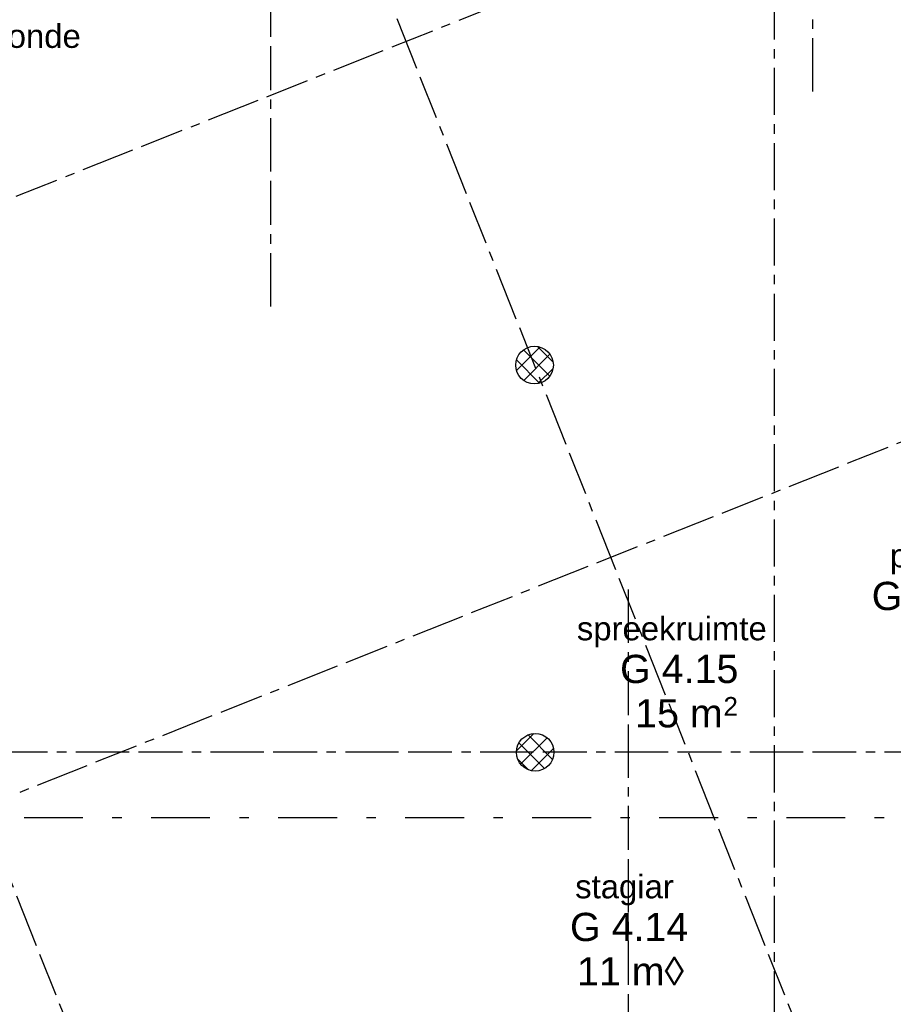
# Model space of a CAD drawing. Extents: x 1006 to 5197, y -24 to 263.
# Tile 71 of 124: x 1047 to 1056, y 7 to 18. Entities that reach past the tile are written whole.
import ezdxf
from ezdxf.enums import TextEntityAlignment as Align

# ---------------------------------------------------------------- set-up
doc = ezdxf.new("R2010")
doc.units = 0
doc.header["$MEASUREMENT"] = 0
for name, pattern in [('B0302', [1.251, 0.626, -0.3125, 0, -0.3125]), ('B0304', [0.6, 0.5, -0.05, 0, -0.05]), ('B0805', [1.366667, 0.566667, -0.1, 0.033333, -0.1, 0.466667, -0.1])]:
    doc.linetypes.add(name, pattern=pattern)
for name, color, linetype in [('28 Draagconstructies', 7, 'Continuous'), ('A Lijn doorsnede', 7, 'Continuous'), ('A Stramien', 7, 'Continuous'), ('Z Gebruiksopp', 7, 'Continuous')]:
    doc.layers.add(name, color=color, linetype=linetype)
doc.styles.add('GENERATED_STYLE_3', font='Arial')
doc.styles.add('GENERATED_STYLE_5', font='Arial')
doc.styles.get("Standard").update_dxf_attribs({"font": 'txt', "bigfont": 'BIGFONT.SHX'})
doc.dimstyles.new('GENERATED_STYLE__1', dxfattribs={"dimtxt": 0.25, "dimasz": 0.19, "dimexe": 0.18, "dimexo": 0, "dimgap": 0.09, "dimtad": 1, "dimdec": 0, "dimlfac": 1000, "dimzin": 0, "dimdsep": 46, "dimtxsty": 'Standard', "dimblk": 'ARROWHEAD_7', "dimblk1": 'ARROWHEAD_7', "dimblk2": 'ARROWHEAD_7', "dimcen": 0.09, "dimclrd": 7, "dimclre": 7, "dimclrt": 7, "dimadec": 1, "dimazin": 0, "dimtfac": 1, "dimtdec": 4, "dimtmove": 0, "dimatfit": 3, "dimfxl": 0, "dimtolj": 1, "dimtzin": 0, "dimarcsym": 0})
doc.dimstyles.new('GENERATED_STYLE__2', dxfattribs={"dimtxt": 0.25, "dimasz": 0.19, "dimexe": 0.18, "dimexo": 0, "dimgap": 0.09, "dimtad": 1, "dimtih": 1, "dimtoh": 1, "dimdec": 0, "dimlfac": 1000, "dimzin": 0, "dimdsep": 46, "dimtxsty": 'Standard', "dimblk": 'ARROWHEAD_7', "dimblk1": 'ARROWHEAD_7', "dimblk2": 'ARROWHEAD_7', "dimcen": 0.09, "dimclrd": 7, "dimclre": 7, "dimclrt": 7, "dimadec": 1, "dimazin": 0, "dimtfac": 1, "dimtdec": 4, "dimtmove": 0, "dimatfit": 3, "dimfxl": 0, "dimtolj": 1, "dimtzin": 0, "dimarcsym": 0})
pattern_1 = [(45, (988.21373, 0), (-0.09192388, 0.09192388), []), (135, (988.21373, 0), (0.09192388, 0.09192388), [])]

# ---------------------------------------------------------------- blocks, each defined once
blk = doc.blocks.new('stagiar_G 4.14_335_2', base_point=(1053.6, 8.036))
at = {"linetype": 'Continuous', "lineweight": 0, "flags": 1}
for tag in ['ROOM_PERIM', 'ROOM_WALLS_SURF', 'ROOM_DOORS_SURF', 'ROOM_WINDS_SURF', 'ROOM_BASELEV', 'ROOM_HEIGHT', 'ROOM_NET_AREA', 'ROOM_REDUCED_AREA', 'ROOM_CALC_AREA', 'ROOM_VOLUME']:
    blk.add_attdef(tag, text='', height=2, dxfattribs=at).set_placement((1053.6, 7.465), align=Align.BOTTOM_LEFT)
at = {"layer": 'Z Gebruiksopp'}
for tag, height, style, p in [('ROOM_NAME', 0.25, 'GENERATED_STYLE_5', (1053.038, 8.323)), ('ROOM_NUMBER', 0.3, 'GENERATED_STYLE_3', (1052.983, 7.854)), ('ROOM_AREA', 0.3, 'GENERATED_STYLE_3', (1053.056, 7.382))]:
    blk.add_attdef(tag, text='', height=height, dxfattribs=dict(at, style=style)).set_placement(p, align=Align.BOTTOM_LEFT)
blk = doc.blocks.new('teamleider + dorpenronde_G 1.3 _ 1.4_67_2', base_point=(1045.882, 17.075))
at = {"linetype": 'Continuous', "lineweight": 0, "flags": 1}
for tag in ['ROOM_PERIM', 'ROOM_WALLS_SURF', 'ROOM_DOORS_SURF', 'ROOM_WINDS_SURF', 'ROOM_BASELEV', 'ROOM_HEIGHT', 'ROOM_NET_AREA', 'ROOM_REDUCED_AREA', 'ROOM_CALC_AREA', 'ROOM_VOLUME']:
    blk.add_attdef(tag, text='', height=2, dxfattribs=at).set_placement((1045.882, 16.504), align=Align.BOTTOM_LEFT)
at = {"layer": 'Z Gebruiksopp'}
for tag, height, style, p in [('ROOM_NAME', 0.25, 'GENERATED_STYLE_5', (1043.772, 17.362)), ('ROOM_NUMBER', 0.3, 'GENERATED_STYLE_3', (1044.921, 16.893)), ('ROOM_AREA', 0.3, 'GENERATED_STYLE_3', (1045.323, 16.422))]:
    blk.add_attdef(tag, text='', height=height, dxfattribs=dict(at, style=style)).set_placement(p, align=Align.BOTTOM_LEFT)
blk = doc.blocks.new('pantry_G 11.12_251_2', base_point=(1056.907, 11.554))
at = {"linetype": 'Continuous', "lineweight": 0, "flags": 1}
for tag in ['ROOM_PERIM', 'ROOM_WALLS_SURF', 'ROOM_DOORS_SURF', 'ROOM_WINDS_SURF', 'ROOM_BASELEV', 'ROOM_HEIGHT', 'ROOM_NET_AREA', 'ROOM_REDUCED_AREA', 'ROOM_CALC_AREA', 'ROOM_VOLUME']:
    blk.add_attdef(tag, text='', height=2, dxfattribs=at).set_placement((1056.907, 10.983), align=Align.BOTTOM_LEFT)
at = {"layer": 'Z Gebruiksopp', "linetype": 'Continuous', "insert": (1057.275, 11.313), "char_height": 0.198, "attachment_point": 1, "style": 'GENERATED_STYLE_3'}
blk.add_mtext('{2}', dxfattribs=at)
at = {"layer": 'Z Gebruiksopp'}
for tag, height, style, p in [('ROOM_NAME', 0.25, 'GENERATED_STYLE_5', (1056.383, 11.841)), ('ROOM_NUMBER', 0.3, 'GENERATED_STYLE_3', (1056.191, 11.372)), ('ROOM_AREA', 0.3, 'GENERATED_STYLE_3', (1056.564, 10.9))]:
    blk.add_attdef(tag, text='', height=height, dxfattribs=dict(at, style=style)).set_placement(p, align=Align.BOTTOM_LEFT)
blk = doc.blocks.new('spreekruimte_G 4.15_353_2', base_point=(1054.132, 10.778))
at = {"linetype": 'Continuous', "lineweight": 0, "flags": 1}
for tag in ['ROOM_PERIM', 'ROOM_WALLS_SURF', 'ROOM_DOORS_SURF', 'ROOM_WINDS_SURF', 'ROOM_BASELEV', 'ROOM_HEIGHT', 'ROOM_NET_AREA', 'ROOM_REDUCED_AREA', 'ROOM_CALC_AREA', 'ROOM_VOLUME']:
    blk.add_attdef(tag, text='', height=2, dxfattribs=at).set_placement((1054.132, 10.207), align=Align.BOTTOM_LEFT)
at = {"layer": 'Z Gebruiksopp', "linetype": 'Continuous', "insert": (1054.614, 10.537), "char_height": 0.198, "attachment_point": 1, "style": 'GENERATED_STYLE_3'}
blk.add_mtext('{2}', dxfattribs=at)
at = {"layer": 'Z Gebruiksopp'}
for tag, height, style, p in [('ROOM_NAME', 0.25, 'GENERATED_STYLE_5', (1053.056, 11.065)), ('ROOM_NUMBER', 0.3, 'GENERATED_STYLE_3', (1053.515, 10.596)), ('ROOM_AREA', 0.3, 'GENERATED_STYLE_3', (1053.675, 10.125))]:
    blk.add_attdef(tag, text='', height=height, dxfattribs=dict(at, style=style)).set_placement(p, align=Align.BOTTOM_LEFT)
blk = doc.blocks.new('*D347', base_point=(988.214, 0))
at = {"layer": 'A Stramien', "linetype": 'Continuous'}
for p, q in [((1040.471, 25.109), (1040.333, 25.458)), ((1033.757, 22.644), (1040.448, 25.302)), ((1027.066, 19.986), (1033.757, 22.644))]:
    blk.add_line(p, q, dxfattribs=at)
blk.add_circle((1040.402, 25.283), 0.05, dxfattribs=at)
at = {"layer": 'A Stramien', "insert": (1036.562, 24.081), "char_height": 0.25, "attachment_point": 1, "rotation": 21.665}
blk.add_mtext('{7.200}', dxfattribs=at)
blk = doc.blocks.new('ARROWHEAD_7')
at = {"color": 0, "linetype": 'Continuous', "lineweight": 0}
for p, q in [((0, 0), (-1, 0)), ((-0.25, 0), (0.25, 0)), ((0, -0.25), (0, 0.25))]:
    blk.add_line(p, q, dxfattribs=at)
blk.add_circle((0, 0), 0.25, dxfattribs=at)
blk = doc.blocks.new('*D348', base_point=(988.214, 0))
at = {"layer": 'A Stramien', "linetype": 'Continuous'}
for p, q in [((1047.163, 27.767), (1047.024, 28.116)), ((1040.448, 25.302), (1047.14, 27.96)), ((1033.757, 22.644), (1040.448, 25.302))]:
    blk.add_line(p, q, dxfattribs=at)
blk.add_circle((1047.093, 27.941), 0.05, dxfattribs=at)
at = {"layer": 'A Stramien', "insert": (1044.457, 27.217), "char_height": 0.25, "attachment_point": 1, "rotation": 21.665}
blk.add_mtext('{7.200}', dxfattribs=at)
blk = doc.blocks.new('*D349', base_point=(988.214, 0))
at = {"layer": 'A Stramien', "linetype": 'Continuous'}
for p, q in [((1053.854, 30.425), (1053.716, 30.774)), ((1047.14, 27.96), (1053.831, 30.618)), ((1040.448, 25.302), (1047.14, 27.96))]:
    blk.add_line(p, q, dxfattribs=at)
at = {"layer": 'A Stramien', "insert": (1049.945, 29.397), "char_height": 0.25, "attachment_point": 1, "rotation": 21.665}
blk.add_mtext('{7.200}', dxfattribs=at)
blk = doc.blocks.new('*D350', base_point=(988.214, 0))
at = {"layer": 'A Stramien', "linetype": 'Continuous'}
for p, q in [((1053.831, 30.618), (1057.177, 31.947)), ((1047.14, 27.96), (1053.831, 30.618))]:
    blk.add_line(p, q, dxfattribs=at)
blk.add_circle((1053.785, 30.6), 0.05, dxfattribs=at)
at = {"layer": 'A Stramien', "insert": (1054.963, 31.39), "char_height": 0.25, "attachment_point": 1, "rotation": 21.665}
blk.add_mtext('{3.600}', dxfattribs=at)
blk = doc.blocks.new('*D351', base_point=(988.214, 0))
at = {"layer": 'A Stramien', "linetype": 'Continuous'}
for p, q in [((1063.891, 34.412), (1063.753, 34.761)), ((1057.177, 31.947), (1063.775, 34.568)), ((1063.775, 34.568), (1063.915, 34.624)), ((1057.2, 31.754), (1057.061, 32.103)), ((1053.831, 30.618), (1057.177, 31.947))]:
    blk.add_line(p, q, dxfattribs=at)
for centre in [(1063.822, 34.587), (1057.13, 31.929)]:
    blk.add_circle(centre, 0.05, dxfattribs=at)
at = {"layer": 'A Stramien', "insert": (1059.982, 33.384), "char_height": 0.25, "attachment_point": 1, "rotation": 21.665}
blk.add_mtext('{7.200}', dxfattribs=at)
blk = doc.blocks.new('*D356', base_point=(988.214, 0))
at = {"layer": 'A Stramien', "linetype": 'Continuous'}
for p, q in [((1044.007, 33.587), (1044.007, 33.962)), ((1049.801, 33.587), (1049.801, 33.962)), ((1032.533, 33.775), (1044.057, 33.775)), ((1044.057, 33.775), (1049.851, 33.775))]:
    blk.add_line(p, q, dxfattribs=at)
for centre in [(1044.007, 33.775), (1049.801, 33.775)]:
    blk.add_circle(centre, 0.05, dxfattribs=at)
at = {"layer": 'A Stramien', "insert": (1046.491, 34.075), "char_height": 0.25, "attachment_point": 1}
blk.add_mtext('{5.794}', dxfattribs=at)
blk = doc.blocks.new('*D357', base_point=(988.214, 0))
at = {"layer": 'A Stramien', "linetype": 'Continuous'}
for p, q in [((1049.801, 33.587), (1049.801, 33.962)), ((1055.565, 33.587), (1055.565, 33.962)), ((1044.057, 33.775), (1049.851, 33.775)), ((1049.851, 33.775), (1055.615, 33.775))]:
    blk.add_line(p, q, dxfattribs=at)
for centre in [(1049.801, 33.775), (1055.565, 33.775)]:
    blk.add_circle(centre, 0.05, dxfattribs=at)
at = {"layer": 'A Stramien', "insert": (1052.27, 34.075), "char_height": 0.25, "attachment_point": 1}
blk.add_mtext('{5.764}', dxfattribs=at)
blk = doc.blocks.new('*D358', base_point=(988.214, 0))
at = {"layer": 'A Stramien', "linetype": 'Continuous'}
for p, q in [((1055.565, 33.587), (1055.565, 33.962)), ((1061.196, 33.587), (1061.196, 33.962)), ((1049.851, 33.775), (1055.615, 33.775)), ((1055.615, 33.775), (1061.246, 33.775))]:
    blk.add_line(p, q, dxfattribs=at)
for centre in [(1055.565, 33.775), (1061.196, 33.775)]:
    blk.add_circle(centre, 0.05, dxfattribs=at)
at = {"layer": 'A Stramien', "insert": (1057.968, 34.075), "char_height": 0.25, "attachment_point": 1}
blk.add_mtext('{5.632}', dxfattribs=at)
blk = doc.blocks.new('*D365', base_point=(988.214, 0))
at = {"layer": 'A Stramien', "linetype": 'Continuous'}
for p, q in [((1046.4, -2.185), (1046.4, -1.81)), ((1053.6, -2.185), (1053.6, -1.81)), ((1043.45, -1.997), (1046.45, -1.997)), ((1046.45, -1.997), (1053.65, -1.997))]:
    blk.add_line(p, q, dxfattribs=at)
for centre in [(1046.4, -1.997), (1053.6, -1.997)]:
    blk.add_circle(centre, 0.05, dxfattribs=at)
at = {"layer": 'A Stramien', "insert": (1049.587, -1.697), "char_height": 0.25, "attachment_point": 1}
blk.add_mtext('{7.200}', dxfattribs=at)
blk = doc.blocks.new('*D366', base_point=(988.214, 0))
at = {"layer": 'A Stramien', "linetype": 'Continuous'}
for p, q in [((1053.6, -2.185), (1053.6, -1.81)), ((1060.8, -2.185), (1060.8, -1.81)), ((1046.45, -1.997), (1053.65, -1.997)), ((1053.65, -1.997), (1060.85, -1.997))]:
    blk.add_line(p, q, dxfattribs=at)
for centre in [(1053.6, -1.997), (1060.8, -1.997)]:
    blk.add_circle(centre, 0.05, dxfattribs=at)
at = {"layer": 'A Stramien', "insert": (1056.787, -1.697), "char_height": 0.25, "attachment_point": 1}
blk.add_mtext('{7.200}', dxfattribs=at)
blk = doc.blocks.new('*D367', base_point=(988.214, 0))
at = {"layer": 'A Stramien', "linetype": 'Continuous'}
for p, q in [((1060.8, -2.185), (1060.8, -1.81)), ((1068, -2.185), (1068, -1.81)), ((1053.65, -1.997), (1060.85, -1.997)), ((1060.85, -1.997), (1067.95, -1.997)), ((1067.95, -1.997), (1068.1, -1.997))]:
    blk.add_line(p, q, dxfattribs=at)
for centre in [(1060.8, -1.997), (1068, -1.997)]:
    blk.add_circle(centre, 0.05, dxfattribs=at)
at = {"layer": 'A Stramien', "insert": (1063.987, -1.697), "char_height": 0.25, "attachment_point": 1}
blk.add_mtext('{7.200}', dxfattribs=at)
blk = doc.blocks.new('CUTPLANE_2_2', base_point=(1007.498, 9.258))
at = {"layer": 'A Lijn doorsnede', "linetype": 'B0302'}
blk.add_line((1007.998, 9.258), (1096.345, 9.258), dxfattribs=at)
blk = doc.blocks.new('COLUMN_1_2', base_point=(1052.612, 9.95))
at = {"layer": '28 Draagconstructies', "linetype": 'Continuous'}
h = blk.add_hatch(dxfattribs=at)
h.set_pattern_fill('11_Beton__blok__0002', color=256, style=0, pattern_type=2)
h.set_pattern_definition(pattern_1)
h.paths.add_polyline_path([(1052.612, 9.75, 0.414214), (1052.812, 9.95, 0.414214), (1052.612, 10.15, 0.414214), (1052.412, 9.95, 0.414214)], flags=0)
blk.add_circle((1052.612, 9.95), 0.2, dxfattribs=at)
blk = doc.blocks.new('COLUMN_31_2', base_point=(1052.605, 14.066))
at = {"layer": '28 Draagconstructies', "linetype": 'Continuous'}
h = blk.add_hatch(dxfattribs=at)
h.set_pattern_fill('11_Beton__blok__0002', color=256, style=0, pattern_type=2)
h.set_pattern_definition(pattern_1)
h.paths.add_polyline_path([(1052.605, 13.866, 0.414214), (1052.805, 14.066, 0.414214), (1052.605, 14.266, 0.414214), (1052.405, 14.066, 0.414214)], flags=0)
blk.add_circle((1052.605, 14.066), 0.2, dxfattribs=at)
blk = doc.blocks.new('CUTPLANE_5_2', base_point=(1069.546, 39.624))
at = {"layer": 'A Lijn doorsnede', "linetype": 'B0304'}
blk.add_line((1055.155, 39.624), (1055.155, -1.997), dxfattribs=at)

msp = doc.modelspace()

# ---------------------------------------------------------------- linework, layer by layer
at = {"layer": 'A Stramien', "linetype": 'B0805', "flags": 128}
for points in [[(1094.9523, 34.8688), (1010.5201, 1.3289)], [(1049.8006, 14.6891), (1049.8006, 34.1517)], [(1055.5648, 16.9733), (1055.5648, 34.1517)], [(1097.1304, 29.3856), (1014.9929, -3.2428)], [(1059.29, -2.762), (1046.8627, 28.5221)], [(1051.5427, -2.762), (1040.1713, 25.864)], [(1053.6001, 11.6797), (1053.6001, -2.76)], [(1098.4604, 9.95), (1007.0252, 9.95)]]:
    msp.add_lwpolyline(points, dxfattribs=at)

# ---------------------------------------------------------------- block references
at = {"layer": '28 Draagconstructies'}
for name, p in [('COLUMN_31_2', (1052.6054, 14.0657)), ('COLUMN_1_2', (1052.6123, 9.95))]:
    msp.add_blockref(name, p, dxfattribs=at)
at = {"layer": 'A Lijn doorsnede'}
for name, p in [('CUTPLANE_5_2', (1069.546, 39.6245)), ('CUTPLANE_2_2', (1007.4983, 9.2575))]:
    msp.add_blockref(name, p, dxfattribs=at)
at = {"layer": 'Z Gebruiksopp', "linetype": 'Continuous'}
ref = msp.add_blockref('teamleider + dorpenronde_G 1.3 _ 1.4_67_2', (1045.8816, 17.0753), dxfattribs=at)
ref.add_attrib('ROOM_NAME', 'teamleider + dorpenronde', dxfattribs={"color": 7, "linetype": 'Continuous', "height": 0.25, "style": 'GENERATED_STYLE_5'}).set_placement((1043.7715, 17.362), align=Align.BOTTOM_LEFT)
ref.add_attrib('ROOM_NUMBER', 'G 1.3 / 1.4', dxfattribs={"color": 7, "linetype": 'Continuous', "height": 0.3, "style": 'GENERATED_STYLE_3'}).set_placement((1044.921, 16.8929), align=Align.BOTTOM_LEFT)
ref.add_attrib('ROOM_AREA', '15 m◊', dxfattribs={"color": 7, "linetype": 'Continuous', "height": 0.3, "style": 'GENERATED_STYLE_3'}).set_placement((1045.3226, 16.4215), align=Align.BOTTOM_LEFT)
ref = msp.add_blockref('pantry_G 11.12_251_2', (1056.9073, 11.5543), dxfattribs=at)
ref.add_attrib('ROOM_NAME', 'pantry', dxfattribs={"color": 7, "linetype": 'Continuous', "height": 0.25, "style": 'GENERATED_STYLE_5'}).set_placement((1056.3834, 11.841), align=Align.BOTTOM_LEFT)
ref.add_attrib('ROOM_NUMBER', 'G 11.12', dxfattribs={"color": 7, "linetype": 'Continuous', "height": 0.3, "style": 'GENERATED_STYLE_3'}).set_placement((1056.1906, 11.3719), align=Align.BOTTOM_LEFT)
ref.add_attrib('ROOM_AREA', '6 m', dxfattribs={"color": 7, "linetype": 'Continuous', "height": 0.3, "style": 'GENERATED_STYLE_3'}).set_placement((1056.5644, 10.9005), align=Align.BOTTOM_LEFT)
ref = msp.add_blockref('spreekruimte_G 4.15_353_2', (1054.1325, 10.7785), dxfattribs=at)
ref.add_attrib('ROOM_NAME', 'spreekruimte', dxfattribs={"color": 7, "linetype": 'Continuous', "height": 0.25, "style": 'GENERATED_STYLE_5'}).set_placement((1053.0558, 11.0652), align=Align.BOTTOM_LEFT)
ref.add_attrib('ROOM_NUMBER', 'G 4.15', dxfattribs={"color": 7, "linetype": 'Continuous', "height": 0.3, "style": 'GENERATED_STYLE_3'}).set_placement((1053.5149, 10.5961), align=Align.BOTTOM_LEFT)
ref.add_attrib('ROOM_AREA', '15 m', dxfattribs={"color": 7, "linetype": 'Continuous', "height": 0.3, "style": 'GENERATED_STYLE_3'}).set_placement((1053.6751, 10.1246), align=Align.BOTTOM_LEFT)
ref = msp.add_blockref('stagiar_G 4.14_335_2', (1053.6001, 8.0361), dxfattribs=at)
ref.add_attrib('ROOM_NAME', 'stagiar', dxfattribs={"color": 7, "linetype": 'Continuous', "height": 0.25, "style": 'GENERATED_STYLE_5'}).set_placement((1053.0379, 8.3228), align=Align.BOTTOM_LEFT)
ref.add_attrib('ROOM_NUMBER', 'G 4.14', dxfattribs={"color": 7, "linetype": 'Continuous', "height": 0.3, "style": 'GENERATED_STYLE_3'}).set_placement((1052.9825, 7.8537), align=Align.BOTTOM_LEFT)
ref.add_attrib('ROOM_AREA', '11 m◊', dxfattribs={"color": 7, "linetype": 'Continuous', "height": 0.3, "style": 'GENERATED_STYLE_3'}).set_placement((1053.0563, 7.3823), align=Align.BOTTOM_LEFT)

# ---------------------------------------------------------------- dimensions: what is measured, and where the dimension line sits
at = {"layer": 'A Stramien', "linetype": 'Continuous'}
for p1, p2, picture, middle in [((1070.9109, -2.762), (1078.6582, -2.762), '*D351', (1060.4685, 33.4429)), ((1067.0373, -2.762), (1070.9109, -2.762), '*D350', (1055.45, 31.4494)), ((1059.29, -2.762), (1067.0373, -2.762), '*D349', (1050.4315, 29.4558)), ((1051.5427, -2.762), (1059.29, -2.762), '*D348', (1044.9439, 27.2759)), ((1044.0526, -3.4092), (1051.5427, -2.762), '*D347', (1037.0487, 24.1396))]:
    dim = msp.add_linear_dim(base=(1020.3278, 17.3091), p1=p1, p2=p2, angle=21.66501, dimstyle='GENERATED_STYLE__1', dxfattribs=at)
    dim.commit()
    dim.dimension.update_dxf_attribs({"geometry": picture, "text_midpoint": middle})
for base, p1, p2, picture, middle in [((1012.942055, 33.77478), (1044.007097, -1.053492), (1049.8006, 14.689113), '*D356', (1046.965192, 33.94978)), ((1012.9421, 33.7748), (1049.8006, 14.6891), (1055.5648, 16.9733), '*D357', (1052.744, 33.9498)), ((1012.9421, 33.7748), (1055.5648, 16.9733), (1061.1964, 19.0319), '*D358', (1058.4419, 33.9498)), ((1012.9421, -1.9973), (1046.4001, 26.8048), (1053.6001, 11.6797), '*D365', (1050.0614, -1.8223)), ((1012.9421, -1.9973), (1053.6001, 11.6797), (1060.8001, 11.6797), '*D366', (1057.2614, -1.8223)), ((1012.9421, -1.9973), (1060.8001, 11.6797), (1068.0001, 11.6797), '*D367', (1064.4614, -1.8223))]:
    dim = msp.add_linear_dim(base=base, p1=p1, p2=p2, dimstyle='GENERATED_STYLE__2', dxfattribs=at)
    dim.commit()
    dim.dimension.update_dxf_attribs({"geometry": picture, "text_midpoint": middle})

doc.saveas('drawing.dxf')
